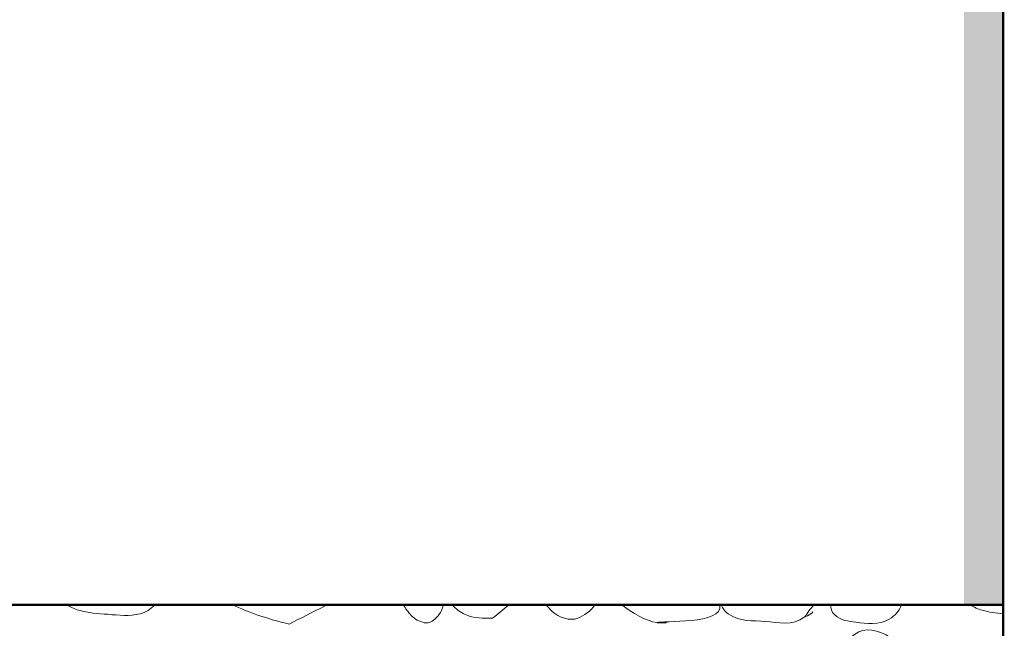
# Model space of a CAD drawing. Extents: x -312 to 328, y -156 to 292.
# Tile 45 of 89: x -122 to -113, y 226 to 232. Entities that reach past the tile are written whole.
import ezdxf

# ---------------------------------------------------------------- set-up
doc = ezdxf.new("R2010")
doc.units = 0
doc.header["$MEASUREMENT"] = 0
for name, color, linetype, lineweight in [('Level 1', 253, 'Continuous', 18), ('S-Anno-Patt-Capy', 1, 'Continuous', 18), ('S-Sect-Conc', 6, 'Continuous', 50), ('S-Sect-Join', 1, 'Continuous', 35)]:
    doc.layers.add(name, color=color, linetype=linetype, lineweight=lineweight)

msp = doc.modelspace()

# ---------------------------------------------------------------- linework, layer by layer
at = {"layer": 'Level 1', "color": 214, "linetype": 'Continuous', "lineweight": 25}
msp.add_3dface([(-311.9741, -156.26001), (328.0259, -156.26001), (328.0259, 291.73999), (-311.9741, 291.73999)], dxfattribs=at)
msp.add_3dface([(-311.9741, -156.26001), (328.0259, -156.26001), (328.0259, 291.73999), (-311.9741, 291.73999)], dxfattribs=at)
msp.add_3dface([(-311.9741, -156.26001), (328.0259, -156.26001), (328.0259, 291.73999), (-311.9741, 291.73999)], dxfattribs=at)
at = {"layer": 'S-Anno-Patt-Capy'}
for points, knots in [([(-120.9786, 226.10399), (-121.01766, 226.06496), (-121.06458, 226.03111), (-121.11897, 226.01812), (-121.22111, 225.99373), (-121.3256, 226.00496), (-121.42797, 226.01362), (-121.52178, 226.02156), (-121.61593, 226.02507), (-121.70847, 226.05262), (-121.74907, 226.0647), (-121.78637, 226.08207), (-121.8216, 226.10399)], [0, 0, 0, 0, 0.1867793, 0.1867793, 0.1867793, 0.5375406, 0.5375406, 0.5375406, 0.858979, 0.858979, 0.858979, 1, 1, 1, 1]), ([(-119.68797, 225.92062), (-119.86055, 225.95837), (-120.03786, 226.01846), (-120.20397, 226.09162), (-120.21333, 226.09574), (-120.22262, 226.0999), (-120.23197, 226.10399)], [0, 0, 0, 0, 0.9466871, 0.9466871, 0.9466871, 1, 1, 1, 1]), ([(-119.3226, 226.10399), (-119.3309, 226.0999), (-119.33919, 226.09577), (-119.34747, 226.09162), (-119.46097, 226.03462), (-119.57447, 225.97762), (-119.68797, 225.92062)], [0, 0, 0, 0, 0.0679612, 0.0679612, 0.0679612, 1, 1, 1, 1]), ([(-118.20522, 226.10399), (-118.21818, 226.05215), (-118.24294, 226.00914), (-118.28847, 225.96712), (-118.31948, 225.9385), (-118.35943, 225.92422), (-118.39197, 225.93262), (-118.43426, 225.94353), (-118.48422, 225.96724), (-118.51497, 226.00312), (-118.52997, 226.02062), (-118.54497, 226.03812), (-118.55997, 226.05562)], [0, 0, 0, 0, 0.3336048, 0.3336048, 0.3336048, 0.5607889, 0.5607889, 0.5607889, 0.8560109, 0.8560109, 0.8560109, 1, 1, 1, 1]), ([(-117.73347, 225.97612), (-117.82194, 225.97801), (-117.91059, 225.97372), (-117.99897, 226.01212), (-118.04847, 226.03362), (-118.08539, 226.06522), (-118.1176, 226.10399)], [0, 0, 0, 0, 0.6410219, 0.6410219, 0.6410219, 1, 1, 1, 1]), ([(-117.2221, 226.10399), (-117.20206, 226.08336), (-117.18203, 226.06274), (-117.16197, 226.04212), (-117.10242, 225.9809), (-116.98885, 225.94752), (-116.91447, 225.97612), (-116.85426, 225.99927), (-116.79066, 226.04629), (-116.75097, 226.10362), (-116.75088, 226.10374), (-116.7508, 226.10387), (-116.75072, 226.10399)], [0, 0, 0, 0, 0.1568048, 0.1568048, 0.1568048, 0.6223504, 0.6223504, 0.6223504, 0.9991809, 0.9991809, 0.9991809, 1, 1, 1, 1]), ([(-115.5521, 226.10399), (-115.51654, 225.91157), (-116.11195, 225.95637), (-116.15397, 225.93412), (-116.15972, 225.93108), (-116.04769, 225.92744), (-116.06847, 225.93412)], [0, 0, 0, 0, 0.879728, 0.879728, 0.879728, 1, 1, 1, 1]), ([(-114.73497, 225.99112), (-114.85957, 225.89228), (-114.98898, 225.93801), (-115.11447, 225.94612), (-115.23406, 225.95384), (-115.35555, 225.94027), (-115.47147, 226.01812), (-115.50597, 226.04129), (-115.52132, 226.07158), (-115.5376, 226.10399)], [0, 0, 0, 0, 0.4471101, 0.4471101, 0.4471101, 0.8731954, 0.8731954, 0.8731954, 1, 1, 1, 1]), ([(-114.64597, 226.10399), (-114.68354, 226.07425), (-114.71107, 226.0161), (-114.73497, 225.99112), (-114.74936, 225.97608), (-114.63479, 226.0388), (-114.66297, 226.03912)], [0, 0, 0, 0, 0.6242183, 0.6242183, 0.6242183, 1, 1, 1, 1]), ([(-114.4886, 226.10399), (-114.48888, 226.07036), (-114.47964, 226.03873), (-114.44997, 226.01062), (-114.38646, 225.95043), (-114.31634, 225.94837), (-114.24597, 225.93862), (-114.14114, 225.92409), (-114.02697, 225.90818), (-113.92497, 225.96712), (-113.86782, 226.00014), (-113.82949, 226.04717), (-113.80722, 226.10399)], [0, 0, 0, 0, 0.1232, 0.1232, 0.1232, 0.386957, 0.386957, 0.386957, 0.7798652, 0.7798652, 0.7798652, 1, 1, 1, 1]), ([(-112.83135, 226.01937), (-112.89908, 226.02509), (-112.96614, 226.03444), (-113.03247, 226.05262), (-113.07289, 226.0637), (-113.11036, 226.08209), (-113.1456, 226.10399)], [0, 0, 0, 0, 0.6213209, 0.6213209, 0.6213209, 1, 1, 1, 1]), ([(-113.95197, 225.20812), (-114.04043, 225.20891), (-114.12901, 225.20727), (-114.21747, 225.24412), (-114.29731, 225.27737), (-114.34785, 225.34244), (-114.38847, 225.41512), (-114.43156, 225.4922), (-114.43223, 225.59194), (-114.38847, 225.67162), (-114.34704, 225.74707), (-114.28682, 225.81046), (-114.21747, 225.84412), (-114.11589, 225.89343), (-113.97638, 225.84683), (-113.87247, 225.75712), (-113.7608, 225.66071), (-113.61104, 225.49785), (-113.70147, 225.41512), (-113.77833, 225.34481), (-113.87105, 225.27865), (-113.95197, 225.20812)], [0, 0, 0, 0, 0.129292, 0.129292, 0.129292, 0.2459897, 0.2459897, 0.2459897, 0.3697663, 0.3697663, 0.3697663, 0.4869769, 0.4869769, 0.4869769, 0.6586719, 0.6586719, 0.6586719, 0.8431872, 0.8431872, 0.8431872, 1, 1, 1, 1])]:
    msp.add_open_spline(points, degree=3, knots=knots, dxfattribs=at)
for points in [[(-118.55997, 226.05562), (-118.56976, 226.07174), (-118.57955, 226.08787), (-118.58935, 226.10399)], [(-117.57635, 226.10399), (-117.62892, 226.06161), (-117.68113, 226.01878), (-117.73347, 225.97612)], [(-116.15397, 225.93412), (-116.26564, 225.95035), (-116.39034, 226.02807), (-116.49397, 226.10399)]]:
    msp.add_open_spline(points, degree=3, dxfattribs=at)
at = {"layer": 'S-Sect-Conc'}
for p, q in [((-112.83135, 202.10399), (-112.83135, 244.10399)), ((-160.83135, 226.10399), (-112.83135, 226.10399))]:
    msp.add_line(p, q, dxfattribs=at)
at = {"layer": 'S-Sect-Join', "extrusion": (0, 0, -1)}
msp.add_solid([(113.20635, 226.10399), (112.83135, 226.10399), (113.20635, 238.10399), (112.83135, 238.10399)], dxfattribs=at)

doc.saveas('drawing.dxf')
